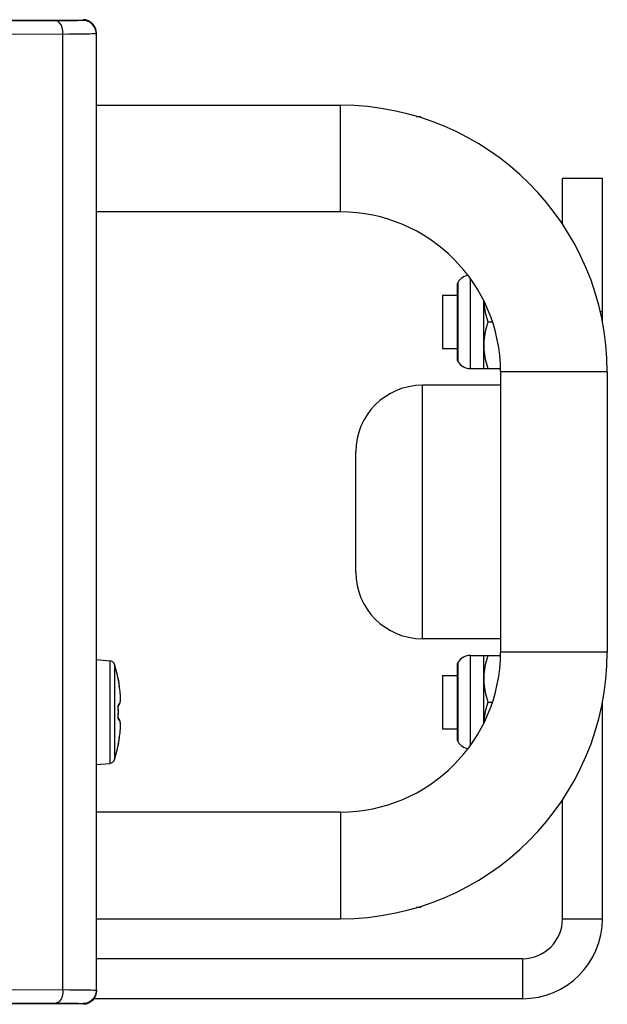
# Model space of a CAD drawing. Extents: x 0 to 420, y 0 to 297.
# Tile 104 of 124: x 279.53 to 288.34, y 158.91 to 173.67. Entities that reach past the tile are written whole.
import ezdxf

# ---------------------------------------------------------------- set-up
doc = ezdxf.new("R2010")
doc.units = 0
doc.header["$LTSCALE"] = 23.1
doc.layers.get('0').update_dxf_attribs({"linetype": 'CONTINUOUS'})
doc.layers.add('02___PRT_ALL_AXES', color=7, linetype='CONTINUOUS')
doc.layers.add('AXES', color=7, linetype='CONTINUOUS')

msp = doc.modelspace()

# ---------------------------------------------------------------- linework, layer by layer
at = {"color": 7, "linetype": 'CONTINUOUS'}
for p, q in [((269.411197, 173.618365), (280.481197, 173.674141)), ((280.481197, 173.674141), (280.481197, 173.662049)), ((280.081197, 173.656003), (270.170745, 173.606028)), ((280.181197, 159.124905), (280.181197, 173.45601)), ((280.681197, 159.118859), (280.681197, 173.462056)), ((280.681197, 172.390458), (284.339651, 172.390458)), ((284.339651, 170.790458), (284.339651, 172.390458)), ((285.479781, 172.224529), (285.539651, 172.224529)), ((285.539651, 172.206214), (285.539651, 172.224519)), ((284.339651, 170.790458), (280.681197, 170.790458)), ((286.095912, 168.564329), (286.095912, 169.716586)), ((286.102094, 168.542967), (286.102094, 169.737948)), ((286.288094, 168.440458), (286.288094, 169.790962)), ((286.488094, 168.440458), (286.488094, 169.458283)), ((286.550615, 169.140458), (286.619102, 169.140458)), ((286.288094, 168.440458), (286.737686, 168.440458)), ((286.739651, 168.390458), (286.739651, 164.190458)), ((288.339651, 168.390458), (286.739651, 168.390458)), ((288.339651, 168.390458), (288.339651, 164.190458)), ((280.681197, 164.078209), (280.883063, 164.060548)), ((286.288094, 164.140458), (286.737686, 164.140458)), ((286.288094, 162.789953), (286.288094, 164.140458)), ((286.488094, 163.122632), (286.488094, 164.140458)), ((288.339651, 164.190458), (286.739651, 164.190458)), ((280.883063, 164.060548), (280.883063, 162.520367)), ((280.952467, 164.004659), (280.952467, 162.576256)), ((286.095912, 162.864329), (286.095912, 164.016586)), ((286.102094, 162.842967), (286.102094, 164.037948)), ((281.009538, 163.779711), (281.010772, 163.77984)), ((281.009917, 163.774868), (281.009851, 163.775546)), ((281.010468, 163.770705), (281.009867, 163.775356)), ((281.011171, 163.765881), (281.011948, 163.761374)), ((281.011598, 163.763277), (281.012697, 163.757002)), ((281.012492, 163.758017), (281.013548, 163.752183)), ((281.013397, 163.752874), (281.01449, 163.746996)), ((281.014282, 163.747992), (281.018553, 163.725323)), ((281.016299, 163.737261), (281.016312, 163.737319)), ((281.020824, 163.712959), (281.016312, 163.737319)), ((281.022562, 163.702885), (281.020638, 163.713868)), ((281.025735, 163.683956), (281.020784, 163.713175)), ((281.030103, 163.655202), (281.025676, 163.684326)), ((281.033873, 163.62708), (281.030054, 163.655542)), ((281.037012, 163.59991), (281.033834, 163.627387)), ((281.0395, 163.573987), (281.036983, 163.600183)), ((281.041332, 163.549573), (281.039479, 163.574228)), ((281.042518, 163.526878), (281.041319, 163.549782)), ((281.042476, 163.470387), (281.043055, 163.487363)), ((281.04308, 163.506079), (281.042511, 163.527057)), ((281.043052, 163.487233), (281.043078, 163.506232)), ((281.009443, 163.373159), (281.009538, 163.367431)), ((281.009538, 163.367431), (281.009958, 163.367452)), ((281.032205, 163.41223), (281.035303, 163.421001)), ((281.035288, 163.42095), (281.037811, 163.430966)), ((281.037797, 163.430903), (281.039838, 163.442431)), ((281.039827, 163.442354), (281.041398, 163.455545)), ((281.041389, 163.455453), (281.042482, 163.470497)), ((286.550615, 163.440458), (286.619102, 163.440458)), ((281.009538, 163.213484), (281.009444, 163.208213)), ((281.009538, 163.213484), (281.009958, 163.213481)), ((281.009933, 163.202206), (281.009864, 163.205989)), ((281.009867, 163.209027), (281.009958, 163.21348)), ((281.009868, 163.205531), (281.009872, 163.209527)), ((281.010054, 163.199086), (281.009921, 163.20262)), ((281.010226, 163.196198), (281.010036, 163.199455)), ((281.01044, 163.193567), (281.010204, 163.196522)), ((281.010659, 163.191452), (281.010414, 163.193847)), ((281.017019, 163.188832), (281.0106, 163.192025)), ((281.010772, 162.801075), (281.009538, 162.801204)), ((281.009846, 162.805306), (281.00994, 162.806256)), ((281.009885, 162.805744), (281.009846, 162.805303)), ((281.00994, 162.806256), (281.010468, 162.81021)), ((281.011048, 162.814269), (281.010613, 162.811495)), ((281.010696, 162.81175), (281.011104, 162.814384)), ((281.011048, 162.814269), (281.011861, 162.819019)), ((281.012506, 162.82298), (281.011516, 162.817144)), ((281.012458, 162.822537), (281.013488, 162.828397)), ((281.013011, 162.825864), (281.014256, 162.832643)), ((281.015428, 162.839083), (281.01401, 162.831437)), ((281.016299, 162.843654), (281.015082, 162.837111)), ((281.016299, 162.843654), (281.016312, 162.843596)), ((281.016312, 162.843596), (281.020784, 162.86774)), ((281.02065, 162.867115), (281.022577, 162.878117)), ((280.681197, 162.502706), (280.883063, 162.520367)), ((284.339651, 161.790458), (280.681197, 161.790458)), ((284.339651, 161.790458), (284.339651, 160.190458)), ((280.681197, 160.190458), (284.339651, 160.190458)), ((270.311197, 159.174635), (280.283666, 159.124427)), ((280.481197, 158.906774), (269.411197, 158.96255)), ((270.169635, 158.974895), (280.081197, 158.924913)), ((280.481197, 158.918866), (280.481197, 158.906774)), ((280.661145, 159.031577), (280.654402, 159.018863))]:
    msp.add_line(p, q, dxfattribs=at)
for points in [[(280.600271, 173.634833), (280.56404, 173.656178), (280.523899, 173.669529), (280.481197, 173.674141)], [(280.320239, 173.657849), (280.272606, 173.657343), (280.217896, 173.656871), (280.153841, 173.656423), (280.081197, 173.656003)], [(280.181197, 173.45601), (280.177627, 173.50753), (280.167549, 173.555573), (280.151642, 173.596895), (280.13098, 173.628708), (280.106958, 173.648864), (280.081197, 173.656003)], [(280.481197, 173.662049), (280.474099, 173.661186), (280.458255, 173.660389), (280.432864, 173.659657), (280.40033, 173.65899), (280.36306, 173.658393), (280.320239, 173.657849)], [(280.657402, 173.556666), (280.6544, 173.562057), (280.622614, 173.603476), (280.581192, 173.635257), (280.532957, 173.655235), (280.481197, 173.662049)], [(280.668356, 173.544655), (280.652574, 173.577247), (280.63028, 173.607464), (280.600271, 173.634833)], [(280.681197, 173.462056), (280.674381, 173.513821), (280.657402, 173.556666)], [(280.681197, 173.474149), (280.678001, 173.509759), (280.668356, 173.544655)], [(280.620642, 173.459664), (280.580113, 173.458998), (280.533213, 173.458401), (280.479999, 173.457856), (280.420195, 173.457351), (280.352071, 173.456879), (280.27214, 173.456431), (270.311197, 173.406281)], [(280.681197, 173.462056), (280.673598, 173.461194), (280.65252, 173.460396), (280.620642, 173.459664)], [(286.488736, 169.456889), (286.488751, 169.456131), (286.490678, 169.42179), (286.493887, 169.387457), (286.498343, 169.353064), (286.504018, 169.318599), (286.510905, 169.283923), (286.518978, 169.248956), (286.528273, 169.213502), (286.538822, 169.177308), (286.550615, 169.140458)], [(286.550615, 169.140458), (286.538822, 169.103607), (286.528273, 169.067413), (286.518978, 169.031959), (286.510905, 168.996992), (286.504018, 168.962316), (286.498343, 168.927851), (286.493887, 168.893458), (286.490678, 168.859125), (286.488751, 168.824784), (286.488094, 168.790458)], [(286.488094, 168.790458), (286.488751, 168.756131), (286.490678, 168.72179), (286.493887, 168.687457), (286.498343, 168.653064), (286.504018, 168.618599), (286.510905, 168.583923), (286.518978, 168.548956), (286.528273, 168.513502), (286.538822, 168.477308), (286.550615, 168.440458)], [(286.550615, 164.140458), (286.538822, 164.103607), (286.528273, 164.067413), (286.518978, 164.031959), (286.510905, 163.996992), (286.504018, 163.962316), (286.498343, 163.927851), (286.493887, 163.893458), (286.490678, 163.859125), (286.488751, 163.824784), (286.488094, 163.790458)], [(281.009538, 163.779711), (281.009444, 163.779304), (281.009455, 163.77841), (281.009578, 163.777003), (281.009787, 163.775215), (281.010063, 163.77315), (281.010394, 163.770862), (281.010767, 163.768427)], [(281.009538, 163.779711), (281.009944, 163.776396), (281.009888, 163.775153)], [(281.01131, 163.765244), (281.010787, 163.768568), (281.010568, 163.770016), (281.010468, 163.770705)], [(286.488094, 163.790458), (286.488751, 163.756131), (286.490678, 163.72179), (286.493887, 163.687457), (286.498343, 163.653064), (286.504018, 163.618599), (286.510905, 163.583923), (286.518978, 163.548956), (286.528273, 163.513502), (286.538822, 163.477308), (286.550615, 163.440458)], [(281.027427, 163.673041), (281.02595, 163.682455), (281.024331, 163.692407)], [(281.031083, 163.648033), (281.029977, 163.655886), (281.028762, 163.66421)], [(281.03472, 163.619881), (281.033904, 163.626565), (281.033034, 163.63344)], [(281.016236, 163.408198), (281.020394, 163.407797), (281.024039, 163.408769), (281.027204, 163.411013), (281.029961, 163.414308), (281.032369, 163.418475), (281.034465, 163.423438), (281.036287, 163.429091), (281.03786, 163.435432), (281.039213, 163.442459), (281.040351, 163.450113), (281.041281, 163.458466), (281.042005, 163.467295), (281.042518, 163.476603), (281.04284, 163.48614), (281.042976, 163.495763), (281.042955, 163.505379), (281.042798, 163.514823), (281.042526, 163.524095), (281.042162, 163.533086)], [(281.037605, 163.59377), (281.036926, 163.600331), (281.036224, 163.606827)], [(281.040115, 163.56582), (281.039517, 163.573172), (281.038899, 163.580242)], [(281.041722, 163.541801), (281.041227, 163.550148), (281.040686, 163.558171)], [(281.01022, 163.391269), (281.009888, 163.38749), (281.00963, 163.383202), (281.00947, 163.378422), (281.009443, 163.373159)], [(281.009538, 163.213484), (281.010465, 163.252186), (281.010772, 163.290442), (281.010465, 163.328706), (281.009538, 163.367431)], [(281.009958, 163.367435), (281.009866, 163.372048), (281.009871, 163.375593), (281.00994, 163.37896), (281.010068, 163.382114), (281.010248, 163.385026), (281.01047, 163.387667)], [(281.009958, 163.213481), (281.010562, 163.235436), (281.011034, 163.262839), (281.011193, 163.290245), (281.011039, 163.317651), (281.010572, 163.345054), (281.009931, 163.368359)], [(281.016236, 163.408198), (281.015847, 163.408266), (281.015428, 163.408184), (281.014973, 163.407958), (281.014496, 163.407555), (281.01401, 163.406952), (281.013514, 163.406118), (281.013011, 163.405027), (281.012506, 163.403644), (281.012005, 163.40194), (281.011516, 163.399881), (281.011048, 163.397436), (281.010613, 163.394575), (281.01022, 163.391269)], [(281.01047, 163.387667), (281.010724, 163.390017), (281.011, 163.392048), (281.011282, 163.393747), (281.011549, 163.395067), (281.011775, 163.39599)], [(281.010602, 163.388891), (281.017019, 163.392083), (281.023484, 163.397817), (281.028369, 163.404549), (281.032222, 163.41227)], [(281.016299, 163.408197), (281.016095, 163.404454), (281.015208, 163.400809), (281.013669, 163.39739), (281.011532, 163.394316), (281.011364, 163.394151)], [(286.550615, 163.440458), (286.538822, 163.403607), (286.528273, 163.367413), (286.518978, 163.331959), (286.510905, 163.296992), (286.504018, 163.262316), (286.498343, 163.227851), (286.493887, 163.193458), (286.490678, 163.159125), (286.488751, 163.124784), (286.488736, 163.124026)], [(281.009444, 163.208213), (281.009455, 163.203348), (281.009578, 163.198906), (281.009787, 163.194884), (281.010063, 163.191278)], [(281.010063, 163.191278), (281.010395, 163.188072), (281.010767, 163.185249), (281.011171, 163.182785), (281.011598, 163.180656), (281.012041, 163.17884), (281.012492, 163.177313), (281.012946, 163.17605), (281.013397, 163.175026), (281.013844, 163.174218), (281.014282, 163.173602), (281.014709, 163.173157), (281.015129, 163.172863), (281.015529, 163.172702), (281.015896, 163.172649), (281.016236, 163.172709)], [(281.011942, 163.184368), (281.011885, 163.184543), (281.011715, 163.185153), (281.011477, 163.186181), (281.011207, 163.187591), (281.010927, 163.189362), (281.010659, 163.191452)], [(281.016299, 163.172718), (281.016095, 163.176461), (281.015208, 163.180106), (281.013669, 163.183525), (281.011532, 163.186599), (281.011365, 163.186763)], [(281.020784, 162.86774), (281.025676, 162.896589), (281.030054, 162.925373), (281.033834, 162.953528), (281.036983, 162.980732), (281.039479, 163.006687), (281.041319, 163.031133), (281.042511, 163.053858), (281.043078, 163.074683), (281.043055, 163.093552), (281.042482, 163.110418), (281.041398, 163.12537), (281.039838, 163.138485), (281.037811, 163.149949), (281.035303, 163.159914), (281.032222, 163.168645), (281.028369, 163.176367), (281.023484, 163.183098), (281.017019, 163.188832)], [(281.042169, 163.04798), (281.042529, 163.056909), (281.042795, 163.065966), (281.042951, 163.07511), (281.042982, 163.084344), (281.042866, 163.093588), (281.04258, 163.102867), (281.042111, 163.112011), (281.04143, 163.120842), (281.04054, 163.129298), (281.039432, 163.137125), (281.038097, 163.144376), (281.03653, 163.15094), (281.034704, 163.156817), (281.032598, 163.161966), (281.030172, 163.166296), (281.027388, 163.169728), (281.024182, 163.172074), (281.020477, 163.173103), (281.016236, 163.172709)], [(281.040686, 163.022754), (281.041232, 163.030847), (281.04173, 163.039252)], [(281.024347, 162.888605), (281.025967, 162.898563), (281.027442, 162.907976)], [(281.028776, 162.9168), (281.029989, 162.925113), (281.031093, 162.93295)], [(281.033037, 162.947503), (281.033904, 162.954354), (281.034717, 162.961015)], [(281.036217, 162.974028), (281.036918, 162.980508), (281.037596, 162.987059)], [(281.038892, 163.00059), (281.039511, 163.007676), (281.040112, 163.015059)], [(281.010613, 162.811495), (281.01022, 162.808869), (281.009888, 162.806479), (281.00963, 162.804389), (281.00947, 162.802734), (281.009444, 162.801685), (281.009538, 162.801204)], [(281.009538, 162.801205), (281.009944, 162.804519), (281.009887, 162.805764)], [(281.010468, 162.81021), (281.010521, 162.810578), (281.010696, 162.81175)], [(280.181197, 159.124905), (280.177627, 159.073382), (280.167548, 159.025338), (280.15164, 158.984016), (280.130978, 158.952205), (280.106956, 158.932051), (280.081197, 158.924913)], [(280.283666, 159.124427), (280.376955, 159.123873), (280.458875, 159.123249), (280.530634, 159.122543), (280.59187, 159.121742), (280.639359, 159.120857), (280.670231, 159.119897), (280.681197, 159.118859)], [(280.681197, 159.118859), (280.674382, 159.067097), (280.661145, 159.031577)], [(280.681197, 159.106766), (280.67815, 159.071989), (280.66856, 159.036803)], [(280.081197, 158.924913), (280.163708, 158.924434), (280.237804, 158.923881), (280.303626, 158.923257)], [(280.303626, 158.923257), (280.360746, 158.92255), (280.409829, 158.921749), (280.447727, 158.920865), (280.471151, 158.919905), (280.481197, 158.918866)], [(280.654402, 159.018863), (280.622618, 158.977443), (280.581197, 158.94566), (280.532961, 158.925681), (280.481197, 158.918866)], [(280.597331, 158.943945), (280.561203, 158.923473), (280.522023, 158.910985), (280.481197, 158.906774)], [(280.66856, 159.036803), (280.651884, 159.00253), (280.628066, 158.971016), (280.597331, 158.943945)]]:
    msp.add_lwpolyline(points, dxfattribs=at)
for centre, radius, start, end in [((284.339651, 168.390458), 4, 0, 90), ((284.339651, 168.390458), 2.4, 0, 90), ((286.288094, 169.620458), 0.22, 99.283925, 147.720669), ((286.135912, 169.716586), 0.04, 147.720669, 180), ((286.135912, 168.564329), 0.04, 180, 212.279331), ((286.288094, 168.660458), 0.22, 212.279331, 270), ((284.339651, 164.190458), 4, 270, 0), ((284.339651, 164.190458), 2.4, 270, 0), ((286.288094, 163.920458), 0.22, 90, 147.720669), ((280.876091, 163.980853), 0.08, 17.312553, 85), ((278.661197, 163.290458), 2.4, 11.765668, 17.312553), ((286.135912, 164.016586), 0.04, 147.720669, 180), ((280.991193, 163.775762), 0.02, 345.291662, 11.765668), ((278.661197, 163.290458), 2.4, 342.687447, 348.234332), ((280.991193, 162.805153), 0.02, 348.234332, 14.710218), ((286.135912, 162.864329), 0.04, 180, 212.279331), ((286.288094, 162.960458), 0.22, 212.279331, 260.716075), ((280.876091, 162.600063), 0.08, 275, 342.687447)]:
    msp.add_arc(centre, radius, start, end, dxfattribs=at)
at = {"layer": '02___PRT_ALL_AXES', "color": 7, "linetype": 'CONTINUOUS'}
for p, q in [((287.668094, 170.605693), (287.668094, 171.290458)), ((288.268094, 171.290458), (287.668094, 171.290458)), ((288.268094, 169.130666), (288.268094, 171.290458)), ((285.868094, 169.540458), (286.095912, 169.540458)), ((285.868094, 169.540426), (285.868094, 168.740489)), ((288.268094, 169.290458), (288.235543, 169.290458)), ((285.868094, 168.740458), (286.095912, 168.740458)), ((285.868094, 163.840458), (286.095912, 163.840458)), ((285.868094, 163.840426), (285.868094, 163.040489)), ((288.268094, 160.190458), (288.268094, 163.450249)), ((285.868094, 163.040458), (286.095912, 163.040458)), ((287.668094, 160.190458), (287.668094, 161.975222)), ((287.668094, 160.190458), (288.268094, 160.190458)), ((287.068094, 159.590458), (280.681197, 159.590458)), ((287.068094, 159.590458), (287.068094, 158.990458)), ((287.068094, 158.990458), (280.642759, 158.990458))]:
    msp.add_line(p, q, dxfattribs=at)
for radius in [1.2, 0.6]:
    msp.add_arc((287.068094, 160.190458), radius, 270, 0, dxfattribs=at)
at = {"layer": 'AXES', "color": 3, "linetype": 'CONTINUOUS'}
for p, q in [((285.568094, 164.390458), (285.568094, 168.190458)), ((286.739651, 168.190458), (285.568094, 168.190458)), ((284.568094, 165.390473), (284.568094, 167.190442)), ((286.739651, 164.390458), (285.568094, 164.390458))]:
    msp.add_line(p, q, dxfattribs=at)
at = {"layer": 'AXES', "color": 7, "linetype": 'CONTINUOUS'}
for p, q in [((285.539651, 160.374701), (285.539651, 160.356396)), ((285.539651, 160.356386), (285.479781, 160.356386))]:
    msp.add_line(p, q, dxfattribs=at)
at = {"layer": 'AXES', "color": 3, "linetype": 'CONTINUOUS'}
for centre, start, end in [((285.568094, 167.190458), 90, 180), ((285.568094, 165.390458), 180, 270)]:
    msp.add_arc(centre, 1, start, end, dxfattribs=at)

doc.saveas('drawing.dxf')
